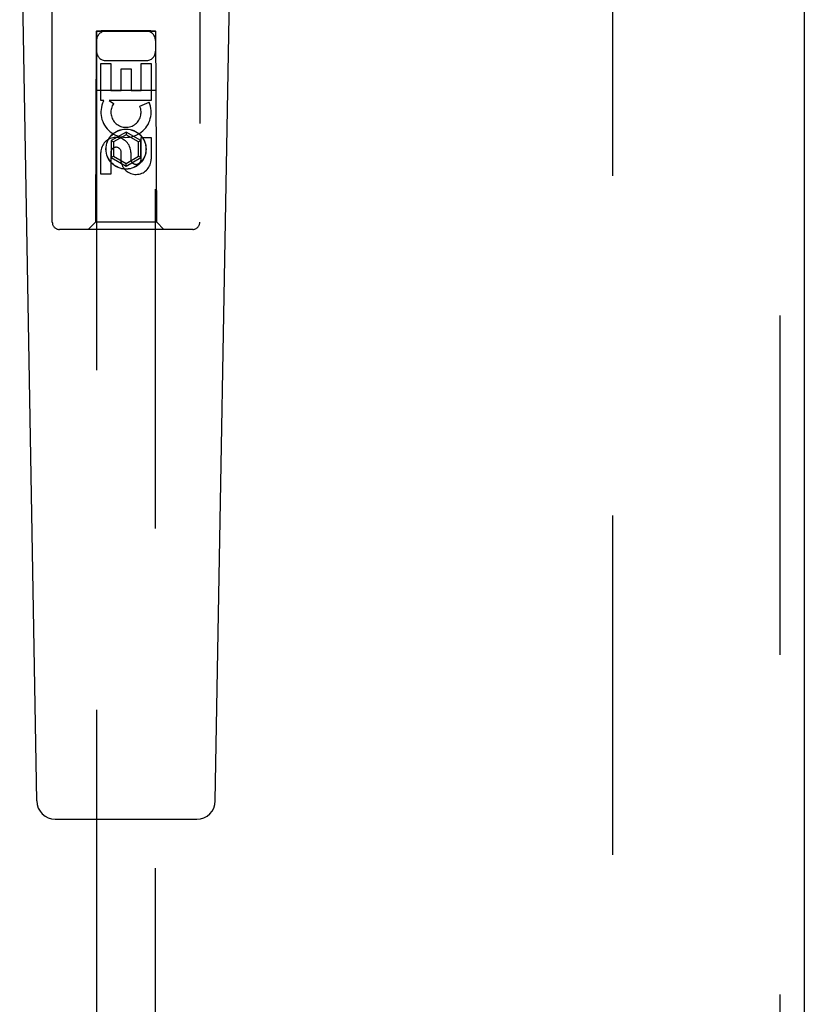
# Model space of a CAD drawing. Header units: inches. Extents: x 0 to 262, y 0 to 169.
# Tile 8 of 33: x 81.89 to 85.22, y 81.98 to 86.15. Entities that reach past the tile are written whole.
import ezdxf

# ---------------------------------------------------------------- set-up
doc = ezdxf.new("R2010")
doc.units = ezdxf.units.IN
doc.header["$LTSCALE"] = 14.384615
doc.header["$MEASUREMENT"] = 0
doc.linetypes.add('HIDDEN', pattern=[0.2, 0.1, -0.1])
doc.layers.add('DEFAULT_2', color=8, linetype='HIDDEN')
doc.layers.add('LEFTHAND_DOOR_ASSEMBLY', color=7, linetype='CONTINUOUS')

msp = doc.modelspace()

# ---------------------------------------------------------------- linework, layer by layer
at = {"layer": 'DEFAULT_2', "color": 8, "linetype": 'HIDDEN'}
msp.add_line((84.4048, 118.5719), (84.4048, 57.9749), dxfattribs=at)
at = {"layer": 'LEFTHAND_DOOR_ASSEMBLY', "color": 8, "linetype": 'HIDDEN'}
for p, q in [((85.1133, 119.4194), (85.1133, 57.1274)), ((82.0298, 85.2909), (82.0298, 87.1484)), ((82.6548, 87.1484), (82.6548, 85.2909)), ((82.2158, 86.1009), (82.2123, 85.2909)), ((82.2158, 86.1009), (82.4688, 86.1009)), ((82.2173, 86.1027), (82.2173, 58.1009)), ((82.218, 86.1027), (82.2192, 86.1027)), ((82.2192, 86.1027), (82.2232, 86.1027)), ((82.2245, 86.0996), (82.22, 86.0997)), ((82.2373, 86.0996), (82.2245, 86.0996)), ((82.4473, 86.1028), (82.2373, 86.1028)), ((82.4491, 86.0996), (82.2373, 86.0996)), ((82.4473, 86.1028), (82.4602, 86.1027)), ((82.4615, 86.0996), (82.4491, 86.0996)), ((82.4602, 86.1027), (82.4646, 86.1027)), ((82.4654, 86.0997), (82.4615, 86.0996)), ((82.4666, 86.0997), (82.4654, 86.0997)), ((82.4673, 58.1009), (82.4673, 86.1027)), ((82.4723, 85.2909), (82.4688, 86.1009)), ((82.2357, 85.807), (82.2357, 85.9631)), ((82.2357, 85.9631), (82.2782, 85.9631)), ((82.2573, 85.9759), (82.4273, 85.9759)), ((82.2782, 85.9631), (82.2782, 85.8496)), ((82.4065, 85.8496), (82.4065, 85.9631)), ((82.4065, 85.9631), (82.449, 85.9631)), ((82.449, 85.9631), (82.449, 85.807)), ((82.3217, 85.8496), (82.3217, 85.9418)), ((82.3217, 85.9418), (82.3641, 85.9418)), ((82.3641, 85.9418), (82.3641, 85.8496)), ((82.2147, 85.8509), (82.4699, 85.8509)), ((82.2782, 85.8496), (82.3217, 85.8496)), ((82.3641, 85.8496), (82.4065, 85.8496)), ((82.248, 85.807), (82.2357, 85.807)), ((82.2462, 85.8034), (82.248, 85.807)), ((82.2714, 85.807), (82.2899, 85.7939)), ((82.449, 85.807), (82.2714, 85.807)), ((82.4009, 85.7826), (82.44, 85.7995)), ((82.3423, 85.6734), (82.2798, 85.6373)), ((82.3423, 85.6619), (82.2898, 85.6316)), ((82.3423, 85.6734), (82.3423, 85.6619)), ((82.4048, 85.6373), (82.3423, 85.6734)), ((82.3948, 85.6316), (82.3423, 85.6619)), ((82.2798, 85.6373), (82.2798, 85.5652)), ((82.2798, 85.6373), (82.2898, 85.6316)), ((82.2898, 85.6316), (82.2898, 85.5709)), ((82.4048, 85.6373), (82.3948, 85.6316)), ((82.3948, 85.5709), (82.3948, 85.6316)), ((82.4048, 85.5652), (82.4048, 85.6373)), ((82.4065, 85.5583), (82.4065, 85.6507)), ((82.4065, 85.6507), (82.449, 85.6507)), ((82.449, 85.6507), (82.449, 85.5583)), ((82.2357, 85.4944), (82.2357, 85.5868)), ((82.2782, 85.5868), (82.2782, 85.4944)), ((82.2798, 85.5652), (82.2898, 85.5709)), ((82.2898, 85.5709), (82.3423, 85.5406)), ((82.3217, 85.5445), (82.3217, 85.5907)), ((82.3423, 85.5406), (82.3948, 85.5709)), ((82.3627, 85.5868), (82.3627, 85.5583)), ((82.4048, 85.5652), (82.3948, 85.5709)), ((82.2798, 85.5652), (82.3423, 85.5291)), ((82.3423, 85.5291), (82.4048, 85.5652)), ((82.3423, 85.5291), (82.3423, 85.5406)), ((82.2782, 85.4944), (82.2357, 85.4944)), ((82.2123, 85.2909), (82.1823, 85.2609)), ((82.4723, 85.2909), (82.2123, 85.2909)), ((82.4723, 85.2909), (82.5023, 85.2609)), ((82.6248, 85.2609), (82.0598, 85.2609))]:
    msp.add_line(p, q, dxfattribs=at)
at = {"layer": 'LEFTHAND_DOOR_ASSEMBLY', "color": 3, "linetype": 'Continuous'}
msp.add_line((85.2173, 119.4194), (85.2173, 57.1274), dxfattribs=at)
at = {"layer": 'LEFTHAND_DOOR_ASSEMBLY', "color": 7, "linetype": 'Continuous'}
for p, q in [((81.9638, 82.839), (81.8916, 86.9783)), ((82.7208, 82.839), (82.7931, 86.9783)), ((82.0425, 82.7616), (82.6421, 82.7616))]:
    msp.add_line(p, q, dxfattribs=at)
at = {"layer": 'LEFTHAND_DOOR_ASSEMBLY', "color": 8, "linetype": 'HIDDEN'}
for points in [[(82.2173, 86.1027), (82.2174, 86.1027), (82.2176, 86.1027), (82.218, 86.1027)], [(82.22, 86.0997), (82.2185, 86.0997), (82.218, 86.0997), (82.2176, 86.0997), (82.2174, 86.0997), (82.2173, 86.0997)], [(82.2232, 86.1027), (82.2356, 86.1028), (82.2373, 86.1028)], [(82.4646, 86.1027), (82.4661, 86.1027), (82.4666, 86.1027), (82.467, 86.1027), (82.4672, 86.1027), (82.4673, 86.1027)], [(82.4673, 86.0997), (82.4672, 86.0997), (82.467, 86.0997), (82.4666, 86.0997)]]:
    msp.add_lwpolyline(points, dxfattribs=at)
for radius in [0.085, 0.0845]:
    msp.add_circle((82.3423, 85.6009), radius, dxfattribs=at)
for centre, radius, start, end in [((82.2573, 86.0609), 0.04, 90, 180), ((82.4273, 86.0609), 0.04, 0, 90), ((82.2573, 86.0159), 0.04, 180, 270), ((82.4273, 86.0159), 0.04, 270, 360), ((82.3422, 85.7572), 0.1065, 154.2636, 23.4027), ((82.3422, 85.7572), 0.0639, 144.8895, 23.4026), ((82.2992, 85.5868), 0.0635, 0, 180), ((82.3001, 85.5868), 0.0219, 10.307, 180), ((82.3846, 85.5582), 0.0644, 192.2995, 0.0775), ((82.3846, 85.5583), 0.0219, 179.9011, 360), ((82.0598, 85.2909), 0.03, 180, 270), ((82.6248, 85.2909), 0.03, 270, 360)]:
    msp.add_arc(centre, radius, start, end, dxfattribs=at)
at = {"layer": 'LEFTHAND_DOOR_ASSEMBLY', "color": 7, "linetype": 'Continuous'}
for centre, start, end in [((82.0425, 82.8404), 181, 270), ((82.6421, 82.8404), 270, 359)]:
    msp.add_arc(centre, 0.0787, start, end, dxfattribs=at)

doc.saveas('drawing.dxf')
